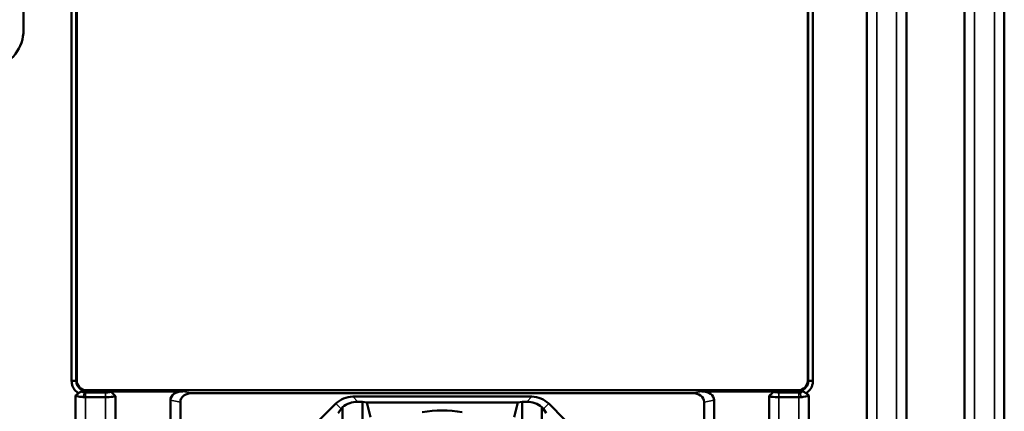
# Model space of a CAD drawing. Header units: millimetres. Extents: x 0 to 4638, y -120 to 1188.
# Tile 112 of 256: x 581 to 630, y 903 to 923. Entities that reach past the tile are written whole.
import ezdxf

# ---------------------------------------------------------------- set-up
doc = ezdxf.new("R2010")
doc.units = ezdxf.units.MM
doc.header["$LTSCALE"] = 2
doc.layers.add('Sichtbar (ISO)', color=7, linetype='Continuous', lineweight=50)
doc.layers.add('Sichtbar schmal (ISO)', color=7, linetype='Continuous', lineweight=35)

msp = doc.modelspace()

# ---------------------------------------------------------------- linework, layer by layer
at = {"layer": 'Sichtbar (ISO)'}
for p, q in [((625.1822, 863.9162), (625.1822, 946.6019)), ((628.0822, 946.6019), (628.0822, 862.6181)), ((630.0822, 861.7228), (630.0822, 946.6019)), ((623.1822, 945.8611), (623.1822, 864.8114)), ((580.8942, 922.4415), (580.8942, 939.4622)), ((583.3072, 904.8605), (583.3072, 923.8238)), ((583.5419, 923.8238), (583.5419, 904.8605)), ((583.5601, 904.8786), (583.5601, 923.8057)), ((620.2293, 904.8786), (620.2293, 923.8057)), ((620.2474, 904.8605), (620.2474, 923.8238)), ((620.4822, 923.8238), (620.4822, 904.8605)), ((583.5419, 904.8605), (583.3072, 904.8605)), ((620.4822, 904.8605), (620.2475, 904.8605)), ((583.8244, 904.3394), (583.8243, 904.3394)), ((584.0072, 904.2799), (585.0072, 904.2799)), ((619.7368, 904.3862), (584.0525, 904.3862)), ((585.2656, 904.3333), (588.88, 904.3333)), ((589.38, 904.2452), (614.4093, 904.2452)), ((618.5237, 904.3333), (614.9093, 904.3333)), ((618.7822, 904.2799), (619.7822, 904.2799)), ((583.5072, 852.5326), (583.5072, 904.1334)), ((585.0072, 904.0452), (584.0072, 904.0452)), ((585.5072, 904.0909), (585.5072, 893.4424)), ((588.2598, 903.888), (588.2598, 895.647)), ((588.7598, 903.7998), (588.7598, 895.8077)), ((593.254, 900.4132), (596.5579, 903.7171)), ((597.4055, 904.0679), (606.3839, 904.0679)), ((597.6569, 903.8164), (597.8947, 903.8164)), ((597.8947, 903.8164), (597.8947, 898.1972)), ((597.8947, 903.8164), (598.1093, 903.7744)), ((598.2971, 903.0359), (598.1093, 903.7744)), ((598.1093, 903.7744), (605.6801, 903.7744)), ((605.4923, 903.0359), (605.6801, 903.7744)), ((605.8947, 903.8164), (605.6801, 903.7744)), ((605.8947, 903.8164), (605.8947, 898.1972)), ((606.1324, 903.8164), (605.8947, 903.8164)), ((610.5354, 900.4132), (607.2315, 903.7171)), ((615.0296, 903.7998), (615.0296, 894.6911)), ((615.5296, 903.888), (615.5296, 894.1991)), ((618.2822, 904.0913), (618.2822, 867.0047)), ((619.7822, 904.0452), (618.7822, 904.0452)), ((620.2821, 866.1095), (620.2821, 904.1335)), ((596.8233, 903.4516), (596.6758, 903.2464)), ((596.8947, 898.1972), (596.8947, 903.5431)), ((606.8947, 898.1972), (606.8947, 903.5431)), ((606.966, 903.4516), (607.1136, 903.2464))]:
    msp.add_line(p, q, dxfattribs=at)
msp.add_arc((578.8942, 922.4415), 2, 286.09415, 0, dxfattribs=at)
for centre, major_axis, ratio, start_param, end_param in [((584.0678, 904.894), (0.3644, 0.3644), 0.9702875, 2.3712736, 3.9119117), ((619.7215, 904.894), (-0.3644, 0.3644), 0.9702875, 2.3712736, 3.9119117), ((584.0072, 904.3247), (0.2579, 0), 0.1736482, 4.4782962, 4.7123346), ((588.9669, 903.8256), (-0.7018, 0.1237), 0.7016738, 4.9585859, 6.4062838), ((589.4669, 903.7375), (-0.7018, 0.1237), 0.7016738, 4.9585859, 6.4062838), ((614.3225, 903.7375), (0.7018, 0.1237), 0.7016738, 6.1600868, 7.6077847), ((614.8225, 903.8256), (0.7018, 0.1237), 0.7016738, 6.1600868, 7.6077847), ((619.7821, 904.3247), (0.2579, 0), 0.1736482, 4.7124434, 4.9464833), ((597.4088, 902.8662), (0.8509, -0.8509), 0.9972647, 2.357564, 3.1415927), ((597.6602, 902.6147), (0.8509, -0.8509), 0.9972647, 2.357564, 3.0455192), ((606.1292, 902.6147), (-0.8509, -0.8509), 0.9972647, 3.2376661, 3.9256213), ((606.3806, 902.8662), (-0.8509, -0.8509), 0.9972647, 3.1415927, 3.9256213), ((597.535, 902.74), (-0.421, -1.1721), 0.7786414, 4.2644548, 4.3605282), ((601.8947, 846.0504), (0, -57.3272), 0.3153827, 3.0860572, 3.1971281), ((606.2544, 902.74), (0.421, -1.1721), 0.7786414, 1.9226571, 2.0187305)]:
    msp.add_ellipse(centre, major_axis=major_axis, ratio=ratio, start_param=start_param, end_param=end_param, dxfattribs=at)
for points, knots in [([(583.655, 904.2387), (583.623, 904.258), (583.5926, 904.2798), (583.4763, 904.3774), (583.4233, 904.4572), (583.3632, 904.5727), (583.3423, 904.628), (583.3142, 904.7424), (583.307, 904.8014), (583.3072, 904.8605)], [-0.063812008, -0.063812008, -0.063812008, -0.063812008, -0.056808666, -0.056808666, -0.035342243, -0.035342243, -0.017729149, -0.017729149, 0, 0, 0, 0]), ([(583.5419, 904.8605), (583.5412, 904.8024), (583.5502, 904.7446), (583.588, 904.6354), (583.6162, 904.5852), (583.6921, 904.4936), (583.7402, 904.4544), (583.8408, 904.4008), (583.8905, 904.3841), (583.9417, 904.3752)], [0, 0, 0, 0, 0.017473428, 0.017473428, 0.034694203, 0.034694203, 0.053187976, 0.053187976, 0.068831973, 0.068831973, 0.068831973, 0.068831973]), ([(619.8476, 904.3752), (619.9037, 904.3849), (619.9577, 904.404), (620.0562, 904.4603), (620.0996, 904.4967), (620.1753, 904.5876), (620.2052, 904.6421), (620.2405, 904.7528), (620.2482, 904.8066), (620.2475, 904.8605)], [0, 0, 0, 0, 0.017100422, 0.017100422, 0.034045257, 0.034045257, 0.052593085, 0.052593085, 0.068801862, 0.068801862, 0.068801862, 0.068801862]), ([(620.4822, 904.8605), (620.4822, 904.8036), (620.4755, 904.7469), (620.4495, 904.6366), (620.4303, 904.5831), (620.363, 904.4476), (620.3053, 904.3731), (620.2028, 904.2842), (620.1695, 904.26), (620.1345, 904.2388)], [-0.074689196, -0.074689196, -0.074689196, -0.074689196, -0.0576476, -0.0576476, -0.040704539, -0.040704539, -0.012298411, -0.012298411, 0, 0, 0, 0]), ([(583.5074, 904.1334), (583.532, 904.151), (583.5566, 904.1685), (583.6058, 904.2037), (583.6303, 904.2211), (583.655, 904.2387)], [0, 0, 0, 0, 0.009064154, 0.009064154, 0.018134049, 0.018134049, 0.018134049, 0.018134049]), ([(583.9417, 904.3752), (583.9355, 904.3755), (583.9294, 904.3757), (583.9235, 904.3759), (583.8793, 904.3774), (583.8455, 904.375), (583.8312, 904.364), (583.8166, 904.3528), (583.8215, 904.3336), (583.8421, 904.316), (583.8629, 904.2983), (583.9007, 904.2831), (583.9474, 904.2811)], [0.00000329, 0.00000329, 0.00000329, 0.00000329, 0.04193403, 0.04193403, 0.04193403, 0.35577407, 0.35577407, 0.35577407, 0.67690084, 0.67690084, 0.67690084, 1, 1, 1, 1]), ([(585.0072, 904.2799), (585.0784, 904.2799), (585.1496, 904.2853), (585.1988, 904.2946), (585.2526, 904.3048), (585.2786, 904.3195), (585.2656, 904.3333)], [0, 0, 0, 0, 0.4773598, 0.4773598, 0.4773598, 1, 1, 1, 1]), ([(585.2656, 904.3333), (585.3007, 904.2982), (585.3164, 904.2824), (585.4316, 904.1671), (585.4662, 904.1324), (585.5072, 904.0913)], [0, 0, 0, 0, 0.01490507, 0.01490507, 0.024535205, 0.024535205, 0.024535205, 0.024535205]), ([(618.2822, 904.0913), (618.3222, 904.1314), (618.3623, 904.1715), (618.4566, 904.266), (618.4952, 904.3047), (618.5237, 904.3333)], [0, 0, 0, 0, 0.016983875, 0.016983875, 0.039341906, 0.039341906, 0.039341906, 0.039341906]), ([(618.5237, 904.3333), (618.5124, 904.3209), (618.5315, 904.3077), (618.5759, 904.2977), (618.6245, 904.2867), (618.7025, 904.2798), (618.7822, 904.2799)], [0.00002396, 0.00002396, 0.00002396, 0.00002396, 0.47735938, 0.47735938, 0.47735938, 1, 1, 1, 1]), ([(619.842, 904.2811), (619.8498, 904.2815), (619.8573, 904.2822), (619.872, 904.2842), (619.879, 904.2856), (619.8996, 904.2905), (619.9116, 904.2949), (619.9287, 904.3032), (619.9348, 904.3068), (619.956, 904.3218), (619.965, 904.3344), (619.967, 904.3501), (619.9662, 904.3556), (619.9586, 904.3644), (619.9531, 904.3676), (619.9359, 904.3734), (619.9222, 904.3754), (619.8975, 904.3763), (619.8888, 904.3764), (619.8682, 904.376), (619.8583, 904.3757), (619.8476, 904.3752)], [0.000003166, 0.000003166, 0.000003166, 0.000003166, 0.002433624, 0.002433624, 0.0049457, 0.0049457, 0.010330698, 0.010330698, 0.014225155, 0.014225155, 0.026061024, 0.026061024, 0.031389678, 0.031389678, 0.035757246, 0.035757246, 0.041779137, 0.041779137, 0.04426639, 0.04426639, 0.046270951, 0.046270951, 0.046270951, 0.046270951]), ([(620.1345, 904.2388), (620.1592, 904.2212), (620.1837, 904.2037), (620.2329, 904.1686), (620.2574, 904.1511), (620.2821, 904.1335)], [0.000001, 0.000001, 0.000001, 0.000001, 0.009090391, 0.009090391, 0.018174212, 0.018174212, 0.018174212, 0.018174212]), ([(583.8929, 904.0464), (583.7806, 904.0488), (583.6553, 904.0663), (583.5813, 904.0903), (583.5344, 904.1056), (583.5076, 904.1217), (583.5074, 904.1334)], [0, 0, 0, 0, 0.6119929, 0.6119929, 0.6119929, 1, 1, 1, 1]), ([(584.0072, 904.0452), (583.988, 904.0452), (583.9688, 904.0453), (583.9306, 904.0457), (583.9116, 904.046), (583.8929, 904.0464)], [-0.011541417, -0.011541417, -0.011541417, -0.011541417, -0.005770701, -0.005770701, 0, 0, 0, 0]), ([(585.5072, 904.0913), (585.5072, 904.0754), (585.4586, 904.0677), (585.3607, 904.0587), (585.2628, 904.0497), (585.1305, 904.0452), (585.0072, 904.0452)], [0, 0, 0, 0, 0.5, 0.5, 0.5, 0.99999994, 0.99999994, 0.99999994, 0.99999994]), ([(618.7822, 904.0452), (618.6601, 904.0455), (618.4916, 904.0529), (618.4288, 904.0587), (618.4156, 904.06), (618.4018, 904.0614), (618.388, 904.063), (618.3363, 904.0691), (618.2828, 904.0787), (618.2822, 904.0913)], [0, 0, 0, 0, 0.5, 0.5, 0.5, 0.6050922, 0.6050922, 0.6050922, 1, 1, 1, 1]), ([(619.8964, 904.0464), (619.8777, 904.046), (619.8588, 904.0457), (619.8206, 904.0453), (619.8014, 904.0452), (619.7822, 904.0452)], [-0.011541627, -0.011541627, -0.011541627, -0.011541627, -0.005770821, -0.005770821, 0, 0, 0, 0]), ([(620.2821, 904.1335), (620.2821, 904.1138), (620.1635, 904.0682), (619.9902, 904.052), (619.9589, 904.049), (619.9272, 904.0471), (619.8964, 904.0464)], [0, 0, 0, 0, 0.8472018, 0.8472018, 0.8472018, 1, 1, 1, 1])]:
    msp.add_open_spline(points, degree=3, knots=knots, dxfattribs=at)
for points in [[(583.6945, 904.2682), (583.681, 904.2588), (583.6678, 904.249), (583.655, 904.2387)], [(583.6945, 904.2682), (583.7403, 904.3002), (583.7863, 904.3323), (583.8321, 904.3647)], [(619.9576, 904.3644), (620.0041, 904.3316), (620.0506, 904.2991), (620.0972, 904.2667)], [(620.1345, 904.2388), (620.1217, 904.249), (620.1093, 904.2583), (620.0972, 904.2667)]]:
    msp.add_open_spline(points, degree=3, dxfattribs=at)
at = {"layer": 'Sichtbar schmal (ISO)'}
for p, q in [((623.6822, 946.6019), (623.6822, 864.5876)), ((624.6822, 864.14), (624.6822, 946.6019)), ((628.5822, 946.6019), (628.5822, 862.3943)), ((629.5822, 861.9466), (629.5822, 946.6019)), ((583.5419, 904.8605), (583.5601, 904.8786)), ((620.2293, 904.8786), (620.2474, 904.8605)), ((583.8929, 904.0464), (583.9474, 904.2811)), ((584.0525, 904.3862), (583.9474, 904.2811)), ((584.0072, 904.0452), (584.0072, 904.2799)), ((585.0072, 904.0452), (585.0072, 904.2799)), ((588.88, 904.3333), (589.38, 904.2452)), ((614.4093, 904.2452), (614.9093, 904.3333)), ((618.7822, 904.0452), (618.7822, 904.2799)), ((619.842, 904.2811), (619.7368, 904.3862)), ((619.7822, 904.0452), (619.7822, 904.2799)), ((619.8964, 904.0464), (619.842, 904.2811)), ((584.0072, 852.2233), (584.0072, 904.0452)), ((585.0072, 904.0452), (585.0072, 892.7526)), ((588.7598, 903.7998), (588.2598, 903.888)), ((596.8233, 903.4516), (596.5579, 903.7171)), ((597.4055, 904.0679), (597.6569, 903.8164)), ((606.3839, 904.0679), (606.1324, 903.8164)), ((606.966, 903.4516), (607.2315, 903.7171)), ((615.5296, 903.888), (615.0296, 903.7998)), ((618.7822, 904.0452), (618.7822, 866.7809)), ((619.7822, 866.3333), (619.7822, 904.0452))]:
    msp.add_line(p, q, dxfattribs=at)

doc.saveas('drawing.dxf')
